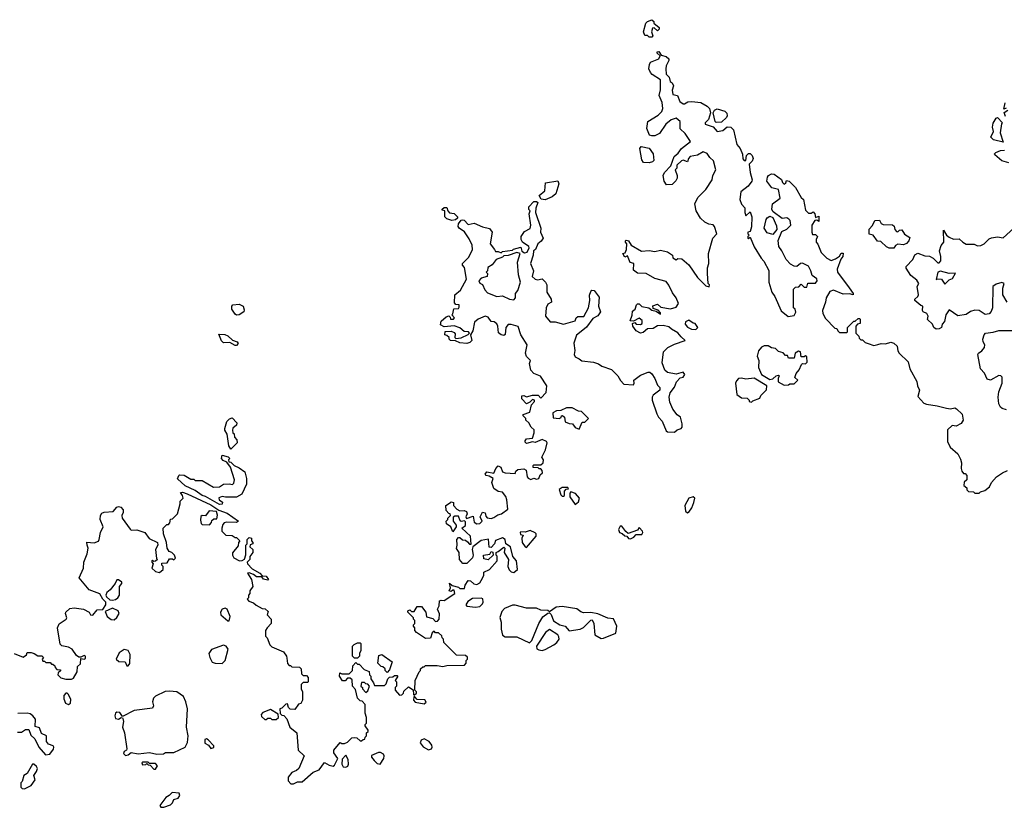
# Model space of a CAD drawing. Extents: x 2106670 to 2323771, y 35271 to 224896.
# Tile 200 of 256: x 2252121 to 2259042, y 113432 to 118970. Entities that reach past the tile are written whole.
import ezdxf

# ---------------------------------------------------------------- set-up
doc = ezdxf.new("R2010")
doc.units = 0

msp = doc.modelspace()

# ---------------------------------------------------------------- linework, layer by layer
at = {"layer": '0CON20XD'}
for points in [[(2256565, 118847.5), (2256545, 118847.5), (2256535, 118860), (2256515, 118860), (2256507.5, 118885), (2256523.9, 118946.1), (2256535, 118957.5), (2256565, 118970), (2256578.3, 118958.3), (2256580, 118945), (2256617.5, 118915), (2256617, 118903), (2256605, 118892.5), (2256581.7, 118911.7), (2256570.7, 118909.3), (2256562.5, 118885), (2256573, 118857), (2256565, 118847.5)], [(2255700, 116135), (2255680, 116155), (2255680, 116165), (2255660, 116185), (2255660, 116195), (2255708.3, 116211.7), (2255718.3, 116261.7), (2255740, 116285), (2255740, 116295), (2255725, 116300), (2255708.3, 116281.7), (2255685, 116270), (2255650, 116305), (2255650, 116325), (2255665, 116327.5), (2255685, 116317.5), (2255725, 116330), (2255765, 116330), (2255785, 116310), (2255821.7, 116348.3), (2255826.7, 116395), (2255783, 116463), (2255735, 116483.3), (2255713.8, 116505), (2255706.1, 116553.9), (2255712.5, 116575), (2255685, 116602.5), (2255676.2, 116625), (2255687.8, 116685), (2255643.3, 116755), (2255625, 116812.5), (2255575, 116827.5), (2255555, 116826.9), (2255537.9, 116805), (2255533.8, 116756.2), (2255525, 116750), (2255505, 116753.8), (2255488, 116768), (2255483.3, 116815), (2255475, 116832.5), (2255455.5, 116845.5), (2255435, 116849.2), (2255415, 116879.2), (2255394.2, 116885.8), (2255345, 116864), (2255317.3, 116842.7), (2255306.4, 116783.6), (2255290, 116755), (2255300, 116715), (2255285, 116700), (2255265, 116693.3), (2255215, 116697.5), (2255185, 116713.3), (2255150, 116715), (2255140, 116725), (2255140, 116735), (2255125, 116750), (2255110, 116755), (2255111.7, 116778.3), (2255155, 116780), (2255175, 116770), (2255181.7, 116761.7), (2255180, 116735), (2255188.3, 116728.3), (2255225, 116732.5), (2255273.6, 116756.4), (2255282.5, 116765), (2255276.4, 116776.4), (2255245, 116777.5), (2255215, 116803.8), (2255175, 116816.7), (2255105, 116810), (2255080, 116825), (2255085, 116850), (2255118.3, 116881.7), (2255137, 116887), (2255148.3, 116878.3), (2255150, 116865), (2255170, 116865), (2255177.5, 116875), (2255160, 116895), (2255167, 116903), (2255173.3, 116936.7), (2255205, 116940), (2255211.7, 116948.3), (2255210, 116965), (2255188.3, 116968.3), (2255178.3, 116978.3), (2255181.2, 117035), (2255220.7, 117069.3), (2255261.2, 117145), (2255247, 117227), (2255233.3, 117245), (2255233.3, 117255), (2255279.1, 117300.9), (2255304, 117355), (2255301.2, 117385), (2255280, 117430), (2255248.3, 117478.3), (2255210, 117505), (2255203, 117517), (2255206.4, 117533.6), (2255225, 117560), (2255235, 117562.5), (2255245, 117560), (2255275, 117530), (2255315, 117540), (2255373.8, 117513.8), (2255423, 117503), (2255442.5, 117475), (2255427.5, 117395), (2255460, 117355), (2255465, 117340), (2255485, 117340), (2255505, 117330), (2255515, 117340), (2255585, 117350), (2255593, 117357), (2255645, 117370), (2255651.7, 117341.7), (2255670.7, 117330.7), (2255687.5, 117335), (2255703.3, 117365), (2255700, 117375), (2255656.4, 117406.4), (2255647.5, 117425), (2255647.5, 117445), (2255670, 117480), (2255708.6, 117501.4), (2255714.4, 117525), (2255702.5, 117605), (2255710, 117625), (2255700, 117635), (2255700, 117655), (2255735, 117692.5), (2255755, 117692.5), (2255762.5, 117685), (2255748.8, 117645), (2255746.7, 117615), (2255783.8, 117505), (2255783.3, 117475), (2255800, 117435), (2255787.7, 117412.3), (2255763.3, 117395), (2255746.2, 117353.8), (2255732.5, 117345), (2255730, 117315), (2255712.5, 117255), (2255733.6, 117203.6), (2255724.2, 117164.2), (2255745, 117146.7), (2255761.7, 117141.7), (2255795, 117147.5), (2255817.5, 117125), (2255826.4, 117106.4), (2255827.5, 117055), (2255857.5, 117005), (2255860, 116985), (2255835, 116970), (2255822.5, 116945), (2255817.5, 116885), (2255850, 116845), (2255885, 116846.2), (2255945, 116830), (2256025, 116852.5), (2256033.3, 116875), (2256045, 116883.3), (2256086.7, 116883.3), (2256120, 116945), (2256130, 116995), (2256126.4, 117033.6), (2256135, 117060), (2256142.5, 117067.5), (2256160, 117065), (2256195, 117020), (2256190, 116955), (2256203.3, 116915), (2256185, 116887.5), (2256150, 116870), (2256105, 116807.5), (2256057.5, 116767.5), (2256035, 116752.5), (2256016.7, 116695), (2256023.3, 116645), (2256018.8, 116615), (2256025, 116600), (2256055, 116586.7), (2256071.7, 116571.7), (2256155, 116563.3), (2256190.7, 116550.7), (2256214.1, 116534.1), (2256280.7, 116510.7), (2256325.9, 116465.9), (2256343.9, 116433.9), (2256368.3, 116408.3), (2256435, 116402.5), (2256440, 116415), (2256437.5, 116435), (2256485, 116470), (2256538.3, 116491.7), (2256551.7, 116491.7), (2256565, 116480), (2256586.7, 116446.7), (2256605, 116400), (2256620, 116385), (2256620, 116365), (2256575, 116330), (2256567.5, 116315), (2256567.5, 116295), (2256599.3, 116199.3), (2256612.5, 116175), (2256638.3, 116148.3), (2256665, 116080), (2256675, 116072.5), (2256725, 116070), (2256743, 116087), (2256770, 116095), (2256777.5, 116105), (2256778.3, 116128.3), (2256766.7, 116175), (2256742, 116192), (2256711.7, 116231.7), (2256690.7, 116280.7), (2256687.5, 116315), (2256693, 116347), (2256723.6, 116386.4), (2256737.5, 116425), (2256765, 116452.5), (2256785, 116457.5), (2256796.4, 116476.4), (2256785, 116492.5), (2256735, 116477.5), (2256675, 116490), (2256656.4, 116506.4), (2256636.4, 116556.4), (2256646.7, 116635), (2256676.7, 116665), (2256725, 116689.2), (2256800, 116715), (2256770, 116740), (2256748.8, 116768.8), (2256703.6, 116793.6), (2256685, 116811.2), (2256645, 116820), (2256605, 116817.5), (2256575, 116800), (2256535, 116797.5), (2256505, 116770), (2256485, 116766.7), (2256455, 116782.5), (2256432.5, 116815), (2256430, 116835), (2256445, 116840), (2256455, 116830), (2256485, 116827.5), (2256497.5, 116835), (2256497.5, 116855), (2256475, 116872.5), (2256435, 116850), (2256413, 116853), (2256426.4, 116893.6), (2256428.3, 116921.7), (2256447.5, 116935), (2256456.7, 116965), (2256465, 116971.2), (2256475, 116973.3), (2256495, 116953.8), (2256544, 116944), (2256565, 116927.5), (2256595, 116920), (2256625, 116900), (2256625, 116910), (2256608.3, 116928.3), (2256575, 116940), (2256571.7, 116958.3), (2256605, 116970), (2256628.3, 116948.3), (2256695, 116937.5), (2256735, 116950), (2256753.3, 116975), (2256736.2, 117015), (2256709.5, 117049.5), (2256685, 117102.5), (2256665, 117130), (2256585, 117150), (2256525, 117186.7), (2256465, 117187.5), (2256435, 117210), (2256437.5, 117255), (2256413.6, 117263.6), (2256395, 117310), (2256375, 117300), (2256360, 117325), (2256378.3, 117331.7), (2256387.5, 117355), (2256390, 117395), (2256380, 117405), (2256380, 117415), (2256385, 117420), (2256400, 117415), (2256420, 117385), (2256493, 117343), (2256545, 117347.5), (2256585, 117340), (2256625, 117350), (2256675, 117337.5), (2256710, 117315), (2256712.5, 117295), (2256735, 117282.5), (2256748.3, 117291.7), (2256775, 117287.5), (2256825.8, 117245.8), (2256885, 117157.5), (2256945, 117100), (2256968.3, 117091.7), (2256970, 117105), (2256960, 117115), (2256956.7, 117185), (2256956.7, 117225), (2256966.7, 117255), (2256964, 117325), (2256993.3, 117435), (2257022.5, 117465), (2257006, 117515), (2256995, 117526.7), (2256965, 117532.5), (2256936.4, 117546.4), (2256906.7, 117575), (2256876.1, 117626.1), (2256866.7, 117675), (2256889.3, 117720.7), (2256945, 117776.7), (2256988.8, 117845), (2256994.3, 117875.7), (2257013.8, 117915), (2256997.3, 117977.3), (2256972.1, 118002.1), (2256955, 118030), (2256925, 118040), (2256885, 118017.5), (2256835, 118007.5), (2256822.5, 117995), (2256815, 117970), (2256785, 117982.5), (2256773, 117977), (2256741.7, 117948.3), (2256740, 117925), (2256730, 117915), (2256743.3, 117875), (2256743.3, 117855), (2256734, 117836), (2256708.8, 117811.2), (2256668.3, 117808.3), (2256650.8, 117835), (2256643.8, 117875), (2256654.3, 117895.7), (2256698.3, 117941.7), (2256721.7, 118008.3), (2256749.5, 118030.5), (2256773.3, 118065), (2256837, 118113), (2256798.8, 118168.8), (2256763.3, 118203.3), (2256764.2, 118255), (2256735, 118277.1), (2256701.2, 118265), (2256663.8, 118236.2), (2256619.7, 118170.3), (2256585, 118154.2), (2256565, 118152.5), (2256549.1, 118159.1), (2256528.6, 118205), (2256536.2, 118255), (2256610.3, 118299.7), (2256634.2, 118325), (2256642.9, 118345), (2256638.6, 118388.6), (2256616.4, 118436.4), (2256626.4, 118476.4), (2256626.4, 118546.4), (2256566.2, 118585), (2256555, 118598.8), (2256544.3, 118625), (2256547.5, 118655), (2256555, 118671.2), (2256613.3, 118695), (2256622.5, 118715), (2256603.3, 118735), (2256602.5, 118745), (2256615, 118746), (2256630, 118720), (2256665, 118711.2), (2256684, 118695), (2256685, 118682.5), (2256666.2, 118645), (2256663.6, 118623.6), (2256666.1, 118586.1), (2256686.7, 118565), (2256693.3, 118535), (2256707.5, 118525), (2256716.7, 118505), (2256707.5, 118475), (2256713.6, 118443.6), (2256745, 118437.5), (2256762.5, 118395), (2256785, 118377.5), (2256795, 118377.5), (2256817.7, 118392.3), (2256845, 118395.8), (2256908.8, 118388.8), (2256955, 118361.2), (2256970, 118345), (2256976.7, 118315), (2256962.7, 118267.3), (2256940, 118245), (2256940, 118235), (2256996.7, 118216.7), (2257025, 118183.3), (2257065, 118190), (2257094.3, 118215.7), (2257120, 118215), (2257138, 118195), (2257162.7, 118092.7), (2257186.7, 118065), (2257202.5, 118025), (2257205, 117992.5), (2257215, 117980), (2257225, 117980), (2257230, 118015), (2257245, 118030), (2257255, 118030), (2257270, 118015), (2257277, 117993), (2257270, 117975), (2257250, 117955), (2257256.7, 117895), (2257271.2, 117845), (2257268.8, 117835), (2257240.9, 117799.1), (2257190.8, 117759.2), (2257184.4, 117705), (2257195, 117672.5), (2257217.5, 117647.5), (2257217.5, 117615), (2257225, 117590), (2257255, 117620), (2257267.5, 117585), (2257266.4, 117513.6), (2257255, 117480), (2257240, 117475), (2257240, 117465), (2257250, 117455), (2257240, 117445), (2257240, 117435), (2257245, 117430), (2257255, 117440), (2257283.9, 117373.9), (2257333.9, 117293.9), (2257353.3, 117273.3)], [(2259055, 118347.5), (2259040, 118340), (2259047.5, 118385)], [(2257017, 118247), (2257010, 118255), (2256996.2, 118315), (2257005.7, 118334.3), (2257025, 118344.2), (2257077.1, 118327.1), (2257092.2, 118312.2), (2257094.4, 118295), (2257088.6, 118281.4), (2257055, 118250), (2257017, 118247)], [(2259035, 118110), (2258966.1, 118126.1), (2258946.7, 118145), (2258966.2, 118185), (2258958.8, 118215), (2258965, 118242.5), (2258985, 118276.7), (2258995, 118282.5), (2259030, 118245), (2259023, 118237), (2259012.5, 118175), (2259035, 118110)], [(2259050, 118290), (2259042.5, 118317.5), (2259067.5, 118335)], [(2256545, 117964), (2256507.5, 117965), (2256494.2, 117985), (2256480.8, 118065), (2256490.9, 118079.1), (2256545, 118066), (2256575, 118026.7), (2256580, 117980), (2256570, 117970), (2256545, 117964)], [(2259075, 117964.3), (2259025, 117978), (2258975, 118020), (2258973.8, 118026.2), (2258983.9, 118036.1), (2259015, 118051.2), (2259045, 118053.8)], [(2257353.3, 117273.3), (2257386.4, 117206.4), (2257387.5, 117125), (2257407.5, 117055), (2257430, 117025), (2257475, 116922.5), (2257523.6, 116883.6), (2257565, 116890), (2257576.7, 116913.3), (2257572.5, 116935), (2257560, 116945), (2257560, 117075), (2257575, 117090), (2257598.3, 117091.7), (2257615, 117110), (2257635, 117090), (2257655, 117090), (2257661.7, 117118.3), (2257715, 117117.5), (2257727.5, 117135), (2257725, 117147.5), (2257692.1, 117172.1), (2257683.3, 117205), (2257665, 117236), (2257625, 117257.5), (2257610, 117255), (2257585, 117233.8), (2257565, 117236.9), (2257540.7, 117250.7), (2257510, 117285), (2257479.2, 117345), (2257456.7, 117375), (2257452.5, 117417.5), (2257479.3, 117480.7), (2257515, 117497.5), (2257542.5, 117525), (2257537, 117557), (2257528.3, 117568.3), (2257515, 117576.7), (2257481.7, 117571.7), (2257418.8, 117618.8), (2257408.8, 117635), (2257414.2, 117675.8), (2257466, 117715), (2257455.6, 117775.6), (2257408.9, 117788.9), (2257374.2, 117835), (2257377.6, 117862.4), (2257385.5, 117874.5), (2257405, 117886), (2257424.4, 117884.4), (2257476.7, 117846.7), (2257484.3, 117824.3), (2257495, 117813.3), (2257507, 117823), (2257511.7, 117838.3), (2257530, 117835), (2257575, 117790), (2257615, 117720), (2257630, 117705), (2257645, 117630), (2257665, 117610), (2257685, 117610), (2257698.3, 117618.3), (2257710, 117605), (2257715, 117580), (2257738.3, 117588.3), (2257738.3, 117551.7), (2257725, 117560), (2257711.7, 117558.3), (2257690, 117525), (2257690, 117475), (2257695, 117460), (2257715, 117460), (2257730, 117445), (2257720, 117425), (2257720, 117405), (2257732.5, 117392.5), (2257755, 117332.5), (2257795, 117293.3), (2257825, 117277.5), (2257855, 117287.5), (2257883, 117307), (2257895, 117327.5), (2257909.3, 117329.3), (2257908, 117305), (2257893.6, 117286.4), (2257868, 117215), (2257870, 117195), (2257952.5, 117085), (2257980, 117045), (2257980, 117035), (2257953.6, 117043.6), (2257910.7, 117040.7), (2257842, 117068), (2257815, 117060), (2257789.2, 117015), (2257786.7, 116985), (2257763.8, 116925), (2257766.7, 116905), (2257785, 116870), (2257851.7, 116801.7), (2257865, 116800), (2257871.7, 116781.7), (2257885, 116770), (2257935, 116770), (2257940, 116775), (2257940, 116805), (2257985, 116850), (2257995, 116850), (2258015, 116870), (2258025, 116870), (2258030, 116865), (2258030, 116835), (2258011.7, 116828.3), (2258000, 116815), (2258000, 116765), (2258020, 116745), (2258021.7, 116731.7), (2258035, 116720), (2258045, 116720), (2258065, 116700), (2258085, 116692.5), (2258125, 116680), (2258153.6, 116686.4), (2258176.4, 116693.6), (2258208.3, 116691.7), (2258245, 116702.5), (2258265.7, 116695.7), (2258290, 116675), (2258293, 116643), (2258302.5, 116625), (2258367.5, 116565), (2258377.5, 116515), (2258427, 116427), (2258432.5, 116395), (2258447.5, 116365), (2258435, 116320), (2258476.2, 116275), (2258495, 116265.8), (2258570, 116255), (2258635, 116238), (2258665, 116233.8), (2258695, 116240), (2258707.5, 116235), (2258747, 116197), (2258752.5, 116155), (2258739.3, 116130.7), (2258705, 116112.5), (2258675, 116117.5), (2258643, 116087), (2258642.5, 116005), (2258662.5, 115965), (2258715, 115917.5), (2258735, 115880), (2258742.5, 115855), (2258738.8, 115815), (2258743.3, 115795), (2258755, 115780), (2258768.3, 115778.3), (2258780, 115765), (2258780, 115735), (2258761.2, 115718.8), (2258757.5, 115695), (2258778.3, 115678.3), (2258780, 115665), (2258791.7, 115651.7), (2258825, 115650), (2258835, 115640), (2258865, 115640), (2258875, 115650), (2258905, 115660), (2258937.5, 115685), (2258952.5, 115715), (2258987.5, 115755), (2259030, 115785), (2259065, 115800)], [(2255815, 117704.2), (2255787, 117707), (2255772.5, 117735), (2255813.6, 117766.4), (2255817.5, 117822.5), (2255905, 117836), (2255912, 117815), (2255890, 117745), (2255863.3, 117725), (2255815, 117704.2)], [(2255158.3, 117558.3), (2255125, 117570), (2255110, 117585), (2255110, 117625), (2255091.7, 117631.7), (2255091.7, 117638.3), (2255105, 117650), (2255125, 117650), (2255130, 117625), (2255141.7, 117611.7), (2255175, 117607.5), (2255200, 117585), (2255200, 117575), (2255185, 117562.5), (2255158.3, 117558.3)], [(2257415, 117460), (2257375, 117471.2), (2257354, 117505), (2257367.5, 117565), (2257375, 117577.5), (2257395, 117587.5), (2257415, 117580), (2257441.7, 117521.7), (2257442.5, 117495), (2257415, 117460)], [(2258265, 117362.5), (2258233.6, 117363.6), (2258215, 117372.5), (2258175, 117410), (2258151.7, 117411.7), (2258120, 117455), (2258092.5, 117462.5), (2258093, 117497), (2258117, 117523), (2258131.7, 117558.3), (2258165, 117560), (2258177, 117537), (2258190.7, 117530.7), (2258257, 117527), (2258268.3, 117518.3), (2258272.5, 117495), (2258285, 117480), (2258295, 117477.5), (2258305, 117490), (2258321.7, 117491.7), (2258341.7, 117461.7), (2258378.3, 117438.3), (2258372.5, 117415), (2258355, 117397.5), (2258335, 117387.5), (2258295, 117392.5), (2258277, 117383), (2258265, 117362.5)], [(2259063.6, 116983.6), (2259032.5, 117035), (2259033, 117083), (2259042.5, 117115), (2259025, 117122.5), (2258985, 117110), (2258962.5, 117095), (2258958.8, 116945), (2258950.7, 116919.3), (2258935, 116902.5), (2258908.3, 116898.3), (2258865.9, 116925.9), (2258835, 116928.8), (2258805, 116918.8), (2258775, 116896.7), (2258715, 116887.5), (2258655, 116930), (2258632.5, 116895), (2258621.7, 116848.3), (2258605, 116830), (2258600, 116805), (2258585, 116796.7), (2258564.4, 116794.4), (2258547.5, 116805), (2258538.3, 116828.3), (2258503, 116863), (2258507.5, 116885), (2258497.5, 116905), (2258472.5, 116915), (2258467.5, 116925), (2258470, 116955), (2258455, 116960), (2258412.5, 116995), (2258412.5, 117005), (2258435.8, 117024.2), (2258440, 117035), (2258430, 117095), (2258442.5, 117115), (2258427.7, 117137.7), (2258385, 117172.5), (2258353, 117223), (2258352.5, 117235), (2258400, 117285), (2258413.6, 117316.4), (2258435, 117327.5), (2258485, 117310), (2258517, 117307), (2258543, 117293), (2258575, 117260), (2258585, 117260), (2258597.5, 117275), (2258597.5, 117305), (2258587.5, 117345), (2258598.3, 117381.7), (2258617.5, 117405), (2258615, 117490), (2258636.7, 117455), (2258655, 117441.2), (2258685, 117427.5), (2258725, 117430), (2258750, 117405), (2258775, 117392.5), (2258831.7, 117391.7), (2258855, 117380), (2258877, 117383), (2258900, 117395), (2258935, 117430), (2258953, 117437), (2258995, 117443.3), (2259035, 117436.7), (2259110, 117505)], [(2255595, 117001.2), (2255606.4, 117013.6), (2255606.2, 117045), (2255623.1, 117066.9), (2255642, 117125), (2255626.7, 117175), (2255621.2, 117265), (2255640, 117325), (2255615, 117332.5), (2255555, 117312.5), (2255525, 117310), (2255515, 117300), (2255470, 117285), (2255443, 117247), (2255411.7, 117228.3), (2255410, 117205), (2255400, 117195), (2255410, 117185), (2255407.5, 117165), (2255365, 117153.3), (2255350, 117135), (2255355, 117117.5), (2255375, 117107.5), (2255391.3, 117071.3), (2255410.7, 117050.7), (2255475, 117024.4), (2255515, 117029.2), (2255565, 117006.2), (2255595, 117001.2)], [(2258625, 117110), (2258655, 117140), (2258679.3, 117150.7), (2258698.3, 117188.3), (2258655, 117185.6), (2258595, 117200.8), (2258574.1, 117195.9), (2258562.5, 117142.5), (2258571.7, 117148.3), (2258600, 117145), (2258625, 117110)], [(2253645, 116892.5), (2253635, 116900), (2253613.3, 116935), (2253612.5, 116955), (2253620, 116965), (2253665, 116970), (2253691.2, 116955), (2253699.3, 116930.7), (2253696.2, 116915), (2253665, 116893.8), (2253645, 116892.5)], [(2256875, 116792.5), (2256887.5, 116805), (2256870, 116835), (2256855, 116837.5), (2256825, 116857.5), (2256802.5, 116845), (2256798.3, 116828.3), (2256815, 116807.5), (2256843.6, 116793.6), (2256875, 116792.5)], [(2253635, 116678.8), (2253599.3, 116699.3), (2253555, 116697.5), (2253541.2, 116711.2), (2253521.7, 116758.3), (2253563, 116757), (2253585, 116748), (2253616.2, 116716.2), (2253650, 116705), (2253656.1, 116693.9), (2253645, 116680), (2253635, 116678.8)], [(2259057, 116227), (2259026.4, 116236.4), (2259016.1, 116246.1), (2259005, 116270), (2258998.8, 116315), (2259003.6, 116353.6), (2259028, 116415), (2259027, 116457), (2259017, 116467), (2259005, 116467.5), (2258945, 116436.7), (2258922.3, 116442.3), (2258904, 116485), (2258874, 116515), (2258856.2, 116615), (2258860, 116625), (2258885, 116640.8), (2258904.3, 116665), (2258906.2, 116685), (2258893.3, 116705), (2258892.5, 116725), (2258900, 116755), (2258910, 116765), (2258965, 116772), (2259005, 116784.4), (2259097.5, 116785)], [(2257495, 116400), (2257525, 116402.5), (2257535, 116410), (2257565, 116410), (2257590, 116435), (2257570, 116455), (2257578.3, 116481.7), (2257601.2, 116508.8), (2257617.5, 116545), (2257625, 116552.5), (2257645, 116550), (2257657, 116563), (2257655, 116600), (2257645, 116607.5), (2257635, 116600), (2257615, 116600), (2257610, 116635), (2257595, 116640), (2257572.5, 116625), (2257565, 116590), (2257525, 116590), (2257518.3, 116608.3), (2257505, 116610), (2257487, 116627), (2257455, 116637.5), (2257435, 116657.5), (2257405, 116663.3), (2257383, 116677), (2257355, 116676.7), (2257335, 116667.5), (2257315, 116642.5), (2257306, 116605), (2257316.4, 116573.6), (2257313.8, 116525), (2257335.9, 116475.9), (2257395, 116441.2), (2257416, 116444), (2257440, 116465), (2257455, 116470), (2257460, 116465), (2257452.5, 116447.5), (2257453.6, 116423.6), (2257495, 116400)], [(2257265, 116280), (2257275, 116290), (2257325, 116310), (2257331.7, 116328.3), (2257371.2, 116368.8), (2257373.8, 116395), (2257285, 116448.8), (2257225, 116443.3), (2257195, 116450), (2257175, 116446.7), (2257159.3, 116430.7), (2257153.8, 116415), (2257162, 116335), (2257195, 116312), (2257235, 116310), (2257250, 116295), (2257250, 116285), (2257265, 116280)], [(2256055, 116090), (2256075, 116140), (2256095, 116140), (2256120, 116165), (2256070, 116215), (2256048.3, 116218.3), (2256005, 116240), (2255965, 116240), (2255925, 116222.5), (2255895, 116220), (2255870, 116205), (2255871.7, 116171.7), (2255913, 116167), (2255927.5, 116172.5), (2255930, 116185), (2255937, 116187), (2255950, 116175), (2255955, 116142.5), (2255985, 116130), (2256008.3, 116128.3), (2256025, 116102.5), (2256055, 116090)], [(2252596.7, 115276.7), (2252593.3, 115296.7), (2252645, 115291.2), (2252675, 115303.8), (2252681.2, 115315), (2252690, 115365), (2252708.1, 115405), (2252688.1, 115455), (2252690, 115485), (2252699.7, 115500.3), (2252715, 115507.1), (2252778.8, 115511.2), (2252805, 115542.5), (2252815, 115546.7), (2252831.7, 115541.7), (2252850, 115525), (2252850, 115505), (2252840, 115485), (2252841.2, 115465), (2252897, 115387), (2252905, 115380), (2252945, 115382.5), (2253000, 115365), (2253031.7, 115321.7), (2253090, 115295), (2253092.5, 115275), (2253076.7, 115245), (2253082.5, 115182.5), (2253090, 115175), (2253077, 115163), (2253065, 115160), (2253055, 115170), (2253050, 115165), (2253050, 115155), (2253060, 115145), (2253050, 115115), (2253075, 115090), (2253105, 115082.5), (2253130, 115105), (2253130, 115125), (2253120, 115135), (2253121.7, 115148.3), (2253158.3, 115151.7), (2253175, 115180), (2253195, 115180), (2253205, 115172.5), (2253216.4, 115183.6), (2253210, 115205), (2253190, 115225), (2253171.7, 115231.7), (2253157.5, 115255), (2253153.3, 115295), (2253132.5, 115355), (2253130, 115395), (2253155, 115420), (2253168.3, 115421.7), (2253177, 115433), (2253181.7, 115458.3), (2253195, 115460), (2253230, 115495), (2253250, 115565), (2253250, 115585), (2253270, 115605), (2253266.7, 115625), (2253252.5, 115645), (2253265, 115648.8), (2253297.6, 115637.6), (2253465, 115559.2), (2253522, 115522), (2253579.5, 115499.5), (2253660, 115445), (2253646.1, 115433.9), (2253575, 115436.7), (2253558.3, 115431.7), (2253548.3, 115421.7), (2253542.5, 115395), (2253542.5, 115375), (2253570, 115345), (2253615, 115343.3), (2253635, 115330), (2253645, 115330), (2253670, 115305), (2253660, 115295), (2253658.3, 115271.7), (2253618.3, 115221.7), (2253616.7, 115205), (2253626.4, 115186.4), (2253666.4, 115166.4), (2253685, 115166.7), (2253702.5, 115177.5), (2253711.7, 115208.3), (2253710, 115275), (2253720, 115285), (2253720, 115315), (2253735, 115330), (2253750, 115325), (2253750, 115305), (2253760, 115295), (2253760, 115285), (2253741.7, 115278.3), (2253740, 115265), (2253760, 115245), (2253760, 115225), (2253740, 115195), (2253740, 115175), (2253720, 115155), (2253722.5, 115145), (2253755, 115108.8), (2253809.7, 115079.7), (2253825, 115060), (2253855, 115057.5), (2253870, 115035), (2253865, 115030), (2253836.1, 115036.1), (2253822.5, 115052.5), (2253785, 115053.3), (2253765, 115070), (2253735, 115080), (2253721.7, 115078.3), (2253750, 115035), (2253760, 114985), (2253740, 114955), (2253740, 114935), (2253730, 114925), (2253730, 114905), (2253720, 114895), (2253731.7, 114881.7), (2253765, 114870), (2253783, 114853), (2253825, 114830), (2253847, 114827), (2253868.3, 114808.3), (2253860, 114785), (2253890, 114755), (2253890, 114725), (2253860, 114695), (2253850, 114675), (2253850, 114635), (2253860, 114625), (2253880, 114575), (2253895, 114560), (2253976.4, 114526.4), (2253997.5, 114495), (2253998.3, 114481.7), (2254003, 114443), (2254015, 114430), (2254025, 114430), (2254035, 114420), (2254088.3, 114418.3), (2254100, 114405), (2254101.7, 114371.7), (2254115, 114360), (2254138.3, 114358.3), (2254150, 114345), (2254150, 114315), (2254145, 114310), (2254115, 114310), (2254100, 114295), (2254100, 114265), (2254110, 114245), (2254110, 114185), (2254098.3, 114161.7), (2254081.7, 114158.3), (2254055, 114120), (2254021.7, 114121.7), (2254010, 114135), (2254005, 114160), (2253991.7, 114158.3), (2253965, 114130), (2253950, 114125), (2253951.7, 114091.7), (2253965, 114080), (2253978.3, 114078.3), (2254000, 114055), (2254020, 113995), (2254070, 113955), (2254080, 113835), (2254120, 113795), (2254082.5, 113705), (2254068.3, 113691.7), (2254035, 113677.5), (2254007.5, 113645), (2254008.3, 113618.3), (2254028.3, 113598.3), (2254045, 113597.5), (2254075, 113612.5), (2254107.5, 113612.5), (2254185, 113680), (2254227.5, 113695), (2254263, 113747), (2254297.9, 113727.9), (2254325, 113722.9), (2254335, 113728), (2254357.5, 113775), (2254330, 113815), (2254330, 113835), (2254373, 113887), (2254385, 113880), (2254405, 113880), (2254425, 113890), (2254455, 113920), (2254475, 113922.5), (2254491.7, 113921.7), (2254515, 113900), (2254525, 113900), (2254535, 113910), (2254548.3, 113911.7), (2254550, 113925), (2254560, 113935), (2254560, 113955), (2254570, 113965), (2254570, 113975), (2254550, 114005), (2254550, 114015), (2254560, 114025), (2254560, 114065), (2254550, 114095), (2254550, 114155), (2254528.3, 114178.3), (2254515, 114180), (2254495, 114200), (2254481.7, 114261.7), (2254460, 114285), (2254458.3, 114328.3), (2254445, 114340), (2254425, 114340), (2254408.3, 114321.7), (2254391.7, 114321.7), (2254370, 114355), (2254371.7, 114378.3), (2254385, 114370), (2254438.3, 114371.7), (2254460, 114395), (2254463, 114427), (2254485, 114450), (2254495, 114440), (2254508.3, 114438.3), (2254541.7, 114401.7), (2254578.3, 114388.3), (2254580, 114365), (2254590, 114355), (2254590, 114335), (2254608.3, 114308.3), (2254615, 114290), (2254685, 114290), (2254698.3, 114301.7), (2254710, 114335), (2254721.7, 114348.3), (2254745, 114350), (2254755, 114360), (2254775, 114360), (2254780, 114355), (2254760, 114325), (2254770, 114315), (2254770, 114285), (2254760, 114275), (2254760, 114255), (2254791.7, 114221.7), (2254807, 114223), (2254820, 114235), (2254821.7, 114248.3), (2254855, 114280), (2254888.3, 114258.3), (2254890, 114225), (2254895, 114220), (2254910, 114235), (2254910, 114245), (2254900, 114255), (2254902.5, 114325), (2254930, 114385), (2254940, 114395), (2254940, 114405), (2254955, 114420), (2254965, 114420), (2254975, 114430), (2255055, 114430), (2255095, 114422.5), (2255125, 114430), (2255248.3, 114431.7), (2255260, 114445), (2255260, 114465), (2255270, 114475), (2255268.3, 114488.3), (2255255, 114500), (2255191.7, 114501.7), (2255101.7, 114591.7), (2255100, 114615), (2255090, 114625), (2255088.3, 114638.3), (2255065, 114660), (2255045, 114660), (2255035, 114670), (2255021.7, 114658.3), (2255008.3, 114621.7), (2254975, 114620), (2254911.7, 114661.7), (2254900, 114675), (2254900, 114695), (2254890, 114705), (2254890, 114715), (2254900, 114725), (2254900, 114745), (2254890, 114755), (2254890, 114765), (2254850, 114805), (2254850, 114815), (2254865, 114820), (2254875, 114810), (2254895, 114810), (2254916.4, 114843.6), (2254945, 114843.8), (2254976.7, 114805), (2254981.7, 114771.7), (2255025, 114760), (2255045, 114740), (2255058.3, 114741.7), (2255070, 114755), (2255071.7, 114791.7), (2255057.5, 114825), (2255071.2, 114848.8), (2255072.5, 114885), (2255085, 114890), (2255105, 114887.5), (2255180, 114935), (2255175, 114960), (2255165, 114960), (2255155, 114950), (2255140, 114955), (2255150, 114975), (2255141.7, 115008.3), (2255162.5, 114992.5), (2255205, 114980), (2255215, 114970), (2255248.3, 114971.7), (2255252.5, 114995), (2255275, 115026.7), (2255290, 115025), (2255313.9, 115003.9), (2255335, 114998), (2255355, 115011.2), (2255375.7, 115044.3), (2255383.8, 115065), (2255383.3, 115086.7), (2255425, 115103.8), (2255476.7, 115165), (2255477.5, 115197.5), (2255470, 115205), (2255470, 115225), (2255485, 115230), (2255525, 115262.5), (2255532.5, 115255), (2255527.5, 115225), (2255557.5, 115175), (2255553.3, 115125), (2255561.7, 115101.7), (2255575, 115087.5), (2255595, 115082.5), (2255620, 115105), (2255612.5, 115165), (2255587.5, 115195), (2255572.5, 115265), (2255537.5, 115285), (2255533.8, 115315), (2255515, 115326.2), (2255465, 115307.5), (2255460, 115285), (2255435, 115260), (2255422.5, 115262.5), (2255417.5, 115317.5), (2255365, 115308.8), (2255307.5, 115265), (2255302.5, 115245), (2255308.8, 115205), (2255305, 115187.5), (2255265, 115146.7), (2255236.4, 115146.4), (2255214.1, 115174.1), (2255210, 115225), (2255193, 115253), (2255197.5, 115275), (2255193.6, 115316.4), (2255205, 115330), (2255215, 115330), (2255233, 115313), (2255255, 115310), (2255270, 115300), (2255283, 115283), (2255295, 115282.5), (2255289.3, 115339.3), (2255230, 115395), (2255256.1, 115413.9), (2255255, 115440), (2255247.5, 115447.5), (2255225, 115442.5), (2255217, 115447), (2255205, 115480), (2255180.7, 115479.3), (2255168.3, 115471.7), (2255167.5, 115445), (2255190, 115415), (2255190, 115405), (2255165, 115370), (2255152.5, 115405), (2255122.5, 115425), (2255120, 115445), (2255130, 115455), (2255130, 115465), (2255150, 115485), (2255147.5, 115495), (2255137.5, 115497.5), (2255118.3, 115518.3), (2255117.5, 115555), (2255150, 115575), (2255155, 115580), (2255170, 115575), (2255170, 115555), (2255195, 115527.5), (2255215, 115517.5), (2255245, 115520), (2255263, 115513), (2255267.5, 115495), (2255257.5, 115475), (2255262.5, 115462.5), (2255310, 115480), (2255317, 115437), (2255335, 115426.7), (2255355, 115427.5), (2255372.5, 115445), (2255357.5, 115475), (2255375, 115507.5), (2255392.5, 115502.5), (2255398.3, 115478.3), (2255407.7, 115467.7), (2255435, 115464), (2255455, 115469.2), (2255481.4, 115488.6), (2255507.5, 115495), (2255551.7, 115528.3), (2255546.7, 115595), (2255537.5, 115617.5), (2255515, 115647.5), (2255485, 115653.3), (2255453.3, 115675), (2255440, 115715), (2255450, 115745), (2255421.7, 115761.7), (2255400, 115765), (2255392.5, 115775), (2255405, 115790), (2255455, 115782.5), (2255467.5, 115815), (2255485, 115832.5), (2255502.5, 115825), (2255515, 115790), (2255535, 115783.3), (2255605, 115780), (2255610, 115795), (2255623, 115807), (2255665, 115812.5), (2255681.7, 115801.7), (2255687.5, 115755), (2255696.4, 115746.4), (2255715, 115737.5), (2255735, 115746.7), (2255755, 115740), (2255770, 115745), (2255779.3, 115770.7), (2255796.7, 115785), (2255795, 115800), (2255785, 115812.5), (2255772.5, 115812.5), (2255765, 115820), (2255731.7, 115821.7), (2255730, 115835), (2255735, 115840), (2255785, 115840), (2255800, 115855), (2255802.5, 115875), (2255792.5, 115895), (2255816.7, 115945), (2255828.8, 115995), (2255824, 116004), (2255795, 116017.5), (2255745, 115996.7), (2255725, 116002.5), (2255685, 115990), (2255675, 116000), (2255675, 116010), (2255685, 116022.5), (2255725, 116027.5), (2255736.7, 116065), (2255737, 116087), (2255717.5, 116105), (2255700, 116135)], [(2253605, 115950), (2253592.5, 115975), (2253580, 116055), (2253563, 116083), (2253562.5, 116095), (2253577.5, 116145), (2253596.4, 116163.6), (2253615, 116170), (2253646.7, 116135), (2253645, 116120), (2253620.7, 116099.3), (2253617.5, 116085), (2253620, 116065), (2253628.3, 116058.3), (2253632.5, 116035), (2253647.5, 116015), (2253650, 115995), (2253605, 115950)], [(2253525, 115560.8), (2253428.3, 115618.3), (2253404.4, 115624.4), (2253355, 115658.8), (2253285, 115692), (2253231.7, 115741.7), (2253240, 115765), (2253245, 115770), (2253277, 115767), (2253325, 115740), (2253345, 115740), (2253355, 115730), (2253405, 115730), (2253483.3, 115683.3), (2253525, 115686.7), (2253555, 115704), (2253595, 115707.5), (2253617, 115703), (2253627.7, 115712.3), (2253631.2, 115735), (2253602.5, 115825), (2253578.3, 115858.3), (2253551.7, 115871.7), (2253540, 115885), (2253545, 115907.5), (2253587.5, 115897.5), (2253597.5, 115885), (2253590, 115875), (2253591.7, 115861.7), (2253605, 115860), (2253630, 115835), (2253665, 115820), (2253705, 115790), (2253716.7, 115745), (2253716.1, 115703.9), (2253682.5, 115635), (2253645, 115612.5), (2253567, 115613), (2253545, 115618.8), (2253520.7, 115609.3), (2253522.5, 115595), (2253547.7, 115577.7), (2253545, 115563.3), (2253525, 115560.8)], [(2255945, 115620), (2255950, 115625), (2255950, 115655), (2255961.7, 115668.3), (2255978.3, 115671.7), (2255975, 115680), (2255935, 115680), (2255913, 115667), (2255925, 115630), (2255935, 115620), (2255945, 115620)], [(2256025, 115562.5), (2256048.8, 115581.2), (2256056.2, 115605), (2256028.3, 115638.3), (2255995, 115650), (2255988.3, 115641.7), (2255988.8, 115615), (2256025, 115562.5)], [(2256815, 115502.5), (2256825, 115507.5), (2256845, 115537.5), (2256860, 115575), (2256866.7, 115605), (2256856.4, 115616.4), (2256824.3, 115605.7), (2256797.5, 115555), (2256802.5, 115515), (2256815, 115502.5)], [(2253455, 115417.5), (2253470, 115435), (2253471.7, 115448.3), (2253485, 115460), (2253508.3, 115461.7), (2253512.5, 115487.5), (2253505, 115513.3), (2253453, 115517), (2253428.3, 115481.7), (2253405, 115483.3), (2253395, 115476.7), (2253391.9, 115451.9), (2253397, 115427), (2253405, 115420), (2253455, 115417.5)], [(2255685, 115260), (2255751.7, 115338.3), (2255752.5, 115355), (2255745, 115362.5), (2255709.3, 115379.3), (2255675, 115367.5), (2255645, 115370), (2255640, 115365), (2255641.7, 115351.7), (2255660, 115345), (2255650, 115325), (2255653.3, 115295), (2255674.1, 115264.1), (2255685, 115260)], [(2256415, 115320), (2256438.3, 115331.7), (2256455, 115350), (2256495, 115350), (2256502.5, 115365), (2256500, 115375), (2256475, 115400), (2256465, 115380), (2256398.3, 115358.3), (2256381.7, 115371.7), (2256355, 115410), (2256341.7, 115408.3), (2256330, 115385), (2256337.5, 115365), (2256357, 115357), (2256375, 115340), (2256388.3, 115338.3), (2256401.7, 115321.7), (2256415, 115320)], [(2252083, 114513), (2252145, 114487.5), (2252170, 114505), (2252175, 114520), (2252201.7, 114521.7), (2252223, 114513), (2252248.3, 114498.3), (2252278.3, 114498.3), (2252290, 114485), (2252280, 114475), (2252285, 114460), (2252295, 114460), (2252305, 114450), (2252335, 114450), (2252345, 114440), (2252355, 114440), (2252368.3, 114428.3), (2252370, 114415), (2252381.7, 114401.7), (2252408.3, 114398.3), (2252408.3, 114391.7), (2252391.7, 114378.3), (2252390, 114365), (2252411.7, 114341.7), (2252445, 114332.5), (2252485, 114333.3), (2252498.8, 114341.2), (2252526.2, 114385), (2252528.3, 114421.7), (2252547.8, 114442.2), (2252551.7, 114478.3), (2252575, 114472.9), (2252585, 114478), (2252585, 114495.7), (2252575, 114500), (2252551.7, 114488.3), (2252538.3, 114488.3), (2252520.7, 114500.7), (2252490, 114545), (2252465, 114557.5), (2252418.3, 114568.3), (2252405, 114580), (2252386.7, 114695), (2252398.3, 114721.7), (2252448, 114755), (2252452.5, 114765), (2252444, 114795), (2252446.7, 114805), (2252475, 114830), (2252503.9, 114836.1), (2252570, 114825), (2252610, 114805), (2252620, 114785), (2252635, 114782.5), (2252665, 114820), (2252706.4, 114823.6), (2252727.5, 114855), (2252728, 114875), (2252706, 114895), (2252685, 114932.5), (2252610.6, 114960.6), (2252540, 115045), (2252570, 115115), (2252572, 115155), (2252595.8, 115215), (2252603.3, 115255), (2252596.7, 115276.7)], [(2255415, 115173.3), (2255385, 115180), (2255382.5, 115205), (2255427, 115213), (2255435, 115230), (2255447, 115227), (2255450, 115205), (2255415, 115173.3)], [(2252775, 114888), (2252795, 114893.8), (2252812.5, 114905), (2252822.5, 114925), (2252822.5, 114985), (2252840, 115005), (2252840, 115015), (2252815, 115032.5), (2252805, 115032.5), (2252793.3, 115005), (2252758.5, 114961.5), (2252735, 114942.5), (2252727.5, 114925), (2252732, 114912), (2252755, 114892), (2252775, 114888)], [(2255325, 114840.6), (2255355, 114844.2), (2255375, 114862), (2255380, 114875), (2255377.5, 114897.5), (2255365, 114903.8), (2255305, 114900), (2255271.2, 114878.8), (2255257.5, 114855), (2255265, 114847.5), (2255325, 114840.6)], [(2252785, 114751.2), (2252805, 114766.7), (2252821.2, 114795), (2252813.8, 114815), (2252775, 114831.9), (2252721.2, 114808.8), (2252736.2, 114775), (2252765, 114752), (2252785, 114751.2)], [(2253595, 114743.3), (2253601.2, 114775), (2253580.8, 114825), (2253565, 114831.5), (2253544, 114825), (2253531.9, 114805), (2253536.2, 114785), (2253585, 114743.8), (2253595, 114743.3)], [(2255705, 114590), (2255721.2, 114605), (2255770, 114725), (2255797.7, 114772.3), (2255835, 114797.5), (2255845, 114800), (2255857.1, 114787.1), (2255873.2, 114743.2), (2255917.5, 114715), (2255955.8, 114705.8), (2255985, 114673.8), (2256060, 114685), (2256085, 114697.5), (2256135, 114747.5), (2256145, 114750), (2256156.7, 114725), (2256163.8, 114645), (2256209.5, 114619.5), (2256225, 114620.8), (2256312.9, 114657.1), (2256318.8, 114705), (2256295, 114757.5), (2256255, 114761.2), (2256185, 114793.3), (2256135, 114801.2), (2256085, 114800), (2256065, 114806.7), (2256037.3, 114827.3), (2255935, 114845.3), (2255891.5, 114838.5), (2255845, 114807.5), (2255835, 114815.7), (2255785, 114819.5), (2255755, 114831.5), (2255685, 114831.8), (2255605, 114852.9), (2255585, 114852.7), (2255529.4, 114830.6), (2255510.8, 114809.2), (2255497.3, 114767.3), (2255506, 114735), (2255506.2, 114685), (2255515, 114642.5), (2255535, 114630), (2255615, 114630), (2255705, 114590)], [(2255795, 114535.8), (2255815, 114542.9), (2255876, 114574), (2255898.1, 114591.9), (2255912.7, 114615), (2255912.2, 114632.2), (2255904, 114644), (2255845, 114683.1), (2255818.6, 114661.4), (2255754, 114565), (2255757.7, 114547.7), (2255769.5, 114539.5), (2255795, 114535.8)], [(2253545, 114443.3), (2253566.2, 114463.8), (2253586.2, 114545), (2253572.5, 114565), (2253555, 114573.3), (2253469.1, 114540.9), (2253451.4, 114515), (2253457.1, 114485), (2253473.8, 114453.8), (2253496.4, 114446.4), (2253545, 114443.3)], [(2254495, 114480), (2254475, 114480), (2254460, 114495), (2254460, 114565), (2254471.7, 114578.3), (2254495, 114590), (2254515, 114590), (2254520, 114585), (2254520, 114535), (2254510, 114515), (2254510, 114495), (2254495, 114480)], [(2252885, 114427.5), (2252896.1, 114443.9), (2252897.9, 114507.9), (2252884.4, 114534.4), (2252855, 114542.2), (2252820.6, 114519.4), (2252800, 114475), (2252818.7, 114458.7), (2252863.3, 114455), (2252875, 114427.5), (2252885, 114427.5)], [(2254705, 114380), (2254690, 114395), (2254690, 114405), (2254675, 114420), (2254661.7, 114421.7), (2254640, 114445), (2254645, 114500), (2254667, 114507), (2254740, 114455), (2254721.7, 114398.3), (2254705, 114380)], [(2254555, 114240), (2254568.3, 114251.7), (2254580, 114285), (2254568.3, 114298.3), (2254555, 114300), (2254545, 114310), (2254525, 114310), (2254520, 114285), (2254530, 114275), (2254530, 114265), (2254555, 114240)], [(2252465, 114154.2), (2252478.1, 114165), (2252481.4, 114191.4), (2252465, 114226.2), (2252455, 114236), (2252445, 114236), (2252432.1, 114217.9), (2252432.9, 114195), (2252444.5, 114164.5), (2252465, 114154.2)], [(2252865, 113796.4), (2252885, 113801.5), (2252905, 113818.1), (2252955, 113808.1), (2253035, 113817.1), (2253085, 113806.7), (2253131.7, 113808.3), (2253147, 113817), (2253205, 113817.5), (2253283.8, 113856.2), (2253301.8, 113888.2), (2253306.9, 113935), (2253294.3, 113995), (2253300, 114125), (2253288.8, 114175), (2253272, 114212), (2253225, 114243.8), (2253175, 114250), (2253143.6, 114246.4), (2253076.8, 114213.2), (2253061.2, 114198.8), (2253056, 114175), (2253061.2, 114145), (2253055, 114130), (2252925, 114113.1), (2252845, 114070), (2252825, 114098.6), (2252805, 114100.8), (2252795, 114093.8), (2252789.2, 114075), (2252796, 114056), (2252815, 114052), (2252835, 114063.3), (2252845, 114062.5), (2252846.9, 114056.9), (2252850.4, 114035), (2252845.3, 113995), (2252858.1, 113955), (2252875.6, 113844.4), (2252873.3, 113835), (2252854.7, 113825.3), (2252850.2, 113810.2), (2252865, 113796.4)], [(2254965, 114160), (2254977.5, 114172.5), (2254968.3, 114188.3), (2254915, 114190), (2254898.3, 114208.3), (2254891.7, 114208.3), (2254890, 114185), (2254901.7, 114171.7), (2254965, 114160)], [(2252105, 113960), (2252135, 113960), (2252161.2, 113978.8), (2252185, 113978.8), (2252200, 113940), (2252227.5, 113915), (2252255.9, 113855.9), (2252302.5, 113802.5), (2252334.1, 113805.9), (2252358.8, 113841.2), (2252361.5, 113855), (2252355.9, 113865.9), (2252325, 113877.3), (2252309.2, 113895), (2252310, 113935), (2252275, 113951.2), (2252260.6, 113990.6), (2252230.6, 114000.6), (2252232.1, 114052.1), (2252215, 114076.2), (2252195, 114090), (2252175, 114093.3), (2252108.3, 114091.7)], [(2253925, 114050), (2253940, 114065), (2253938.3, 114088.3), (2253885, 114120), (2253831.7, 114098.3), (2253820, 114085), (2253821.7, 114071.7), (2253845, 114050), (2253855, 114050), (2253865, 114060), (2253885, 114060), (2253895, 114050), (2253925, 114050)], [(2253465, 113846.7), (2253485, 113852.5), (2253486.2, 113865), (2253447.1, 113907.1), (2253435, 113914.4), (2253421.8, 113908.2), (2253424, 113884), (2253449.7, 113869.7), (2253465, 113846.7)], [(2254995, 113835.7), (2255015, 113843.8), (2255020.8, 113855), (2255018.8, 113868.8), (2254998.8, 113895), (2254965, 113914), (2254943.8, 113905), (2254936, 113885), (2254957.2, 113857.2), (2254995, 113835.7)], [(2254415, 113714), (2254428.1, 113721.9), (2254432.9, 113735), (2254429.3, 113769.3), (2254415, 113800), (2254388.3, 113771.7), (2254385.7, 113735), (2254395, 113718), (2254415, 113714)], [(2254655, 113736), (2254680, 113775), (2254684, 113795), (2254678.8, 113805), (2254657, 113817), (2254642.7, 113817.3), (2254595, 113796.7), (2254594, 113785), (2254612.3, 113762.3), (2254635, 113741.4), (2254655, 113736)], [(2252155, 113563.3), (2252202.5, 113585), (2252230, 113625), (2252220, 113655), (2252240.8, 113685), (2252246.2, 113705), (2252239.5, 113719.5), (2252220, 113735), (2252212.5, 113735), (2252175, 113670), (2252150, 113655), (2252140, 113615), (2252130, 113605), (2252130, 113575), (2252140, 113565), (2252155, 113563.3)], [(2253075, 113700), (2253090, 113725), (2253075, 113740), (2253035, 113740), (2253025, 113750), (2252985, 113750), (2252980, 113745), (2252985, 113730), (2253007.5, 113732.5), (2253015, 113740), (2253025, 113730), (2253038.3, 113728.3), (2253065, 113700), (2253075, 113700)], [(2253112.5, 113432.5), (2253135, 113433.8), (2253180.7, 113449.3), (2253196.7, 113463.3), (2253205, 113487.5), (2253235, 113497.5), (2253246.7, 113515), (2253243, 113533), (2253193, 113537), (2253172.5, 113515), (2253148.8, 113501.2), (2253107.5, 113445), (2253112.5, 113432.5)]]:
    msp.add_lwpolyline(points, dxfattribs=at)

doc.saveas('drawing.dxf')
